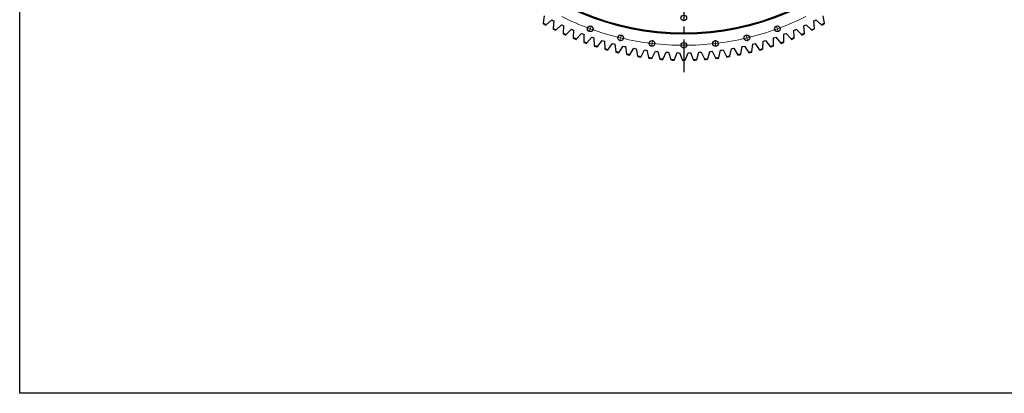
# Model space of a CAD drawing. Header units: millimetres. Extents: x 815 to 21680, y 64151 to 79763.
# Tile 1 of 18: x 815 to 7565, y 64151 to 66713. Entities that reach past the tile are written whole.
import ezdxf

# ---------------------------------------------------------------- set-up
doc = ezdxf.new("R2010")
doc.units = ezdxf.units.MM
doc.header["$LTSCALE"] = 100
doc.linetypes.add('CENTER', pattern=[10.16, 6.35, -1.27, 1.27, -1.27])

msp = doc.modelspace()

# ---------------------------------------------------------------- linework, layer by layer
at = {"linetype": 'CENTER', "ltscale": 0.35}
msp.add_line((5367.5, 70487.9), (5367.5, 66336.8), dxfattribs=at)
at = {"color": 7, "linetype": 'Continuous', "lineweight": 25}
for p, q in [((4403.6, 66690.1), (4403, 66685.9)), ((4411.6, 66740.2), (4403.6, 66690.1)), ((4424.5, 66678.6), (4462.6, 66712)), ((4462.6, 66712), (4469.9, 66708.2)), ((4469.9, 66708.2), (4477.1, 66704.4)), ((4477.1, 66704.4), (4471.1, 66654)), ((6257.9, 66704.4), (6265.1, 66708.2)), ((6263.9, 66654), (6257.9, 66704.4)), ((6265.1, 66708.2), (6272.4, 66712)), ((6272.4, 66712), (6310.5, 66678.6)), ((6331.4, 66690.1), (6323.4, 66740.2)), ((6332, 66685.9), (6331.4, 66690.1)), ((4421.2, 66675.8), (4424.5, 66678.6)), ((4471.1, 66654), (4470.6, 66649.8)), ((4489.3, 66640.4), (4492.4, 66643.3)), ((4492.4, 66643.3), (4529.3, 66678.2)), ((4529.3, 66678.2), (4536.6, 66674.7)), ((4536.6, 66674.7), (4544, 66671.2)), ((4540, 66620.6), (4539.7, 66616.3)), ((4544, 66671.2), (4540, 66620.6)), ((4561.6, 66610.7), (4597.1, 66647)), ((4597.1, 66647), (4604.6, 66643.8)), ((4604.6, 66643.8), (4612.1, 66640.6)), ((4612.1, 66640.6), (4610.1, 66589.8)), ((4632.1, 66580.9), (4666.2, 66618.5)), ((4666.2, 66618.5), (4673.8, 66615.5)), ((4673.8, 66615.5), (4681.4, 66612.6)), ((6053.6, 66612.6), (6061.2, 66615.5)), ((6061.2, 66615.5), (6068.8, 66618.5)), ((6068.8, 66618.5), (6102.9, 66580.9)), ((6122.9, 66640.6), (6130.4, 66643.8)), ((6124.9, 66589.8), (6122.9, 66640.6)), ((6130.4, 66643.8), (6137.9, 66647)), ((6137.9, 66647), (6173.4, 66610.7)), ((6191, 66671.2), (6198.4, 66674.7)), ((6195, 66620.6), (6191, 66671.2)), ((6195.3, 66616.3), (6195, 66620.6)), ((6198.4, 66674.7), (6205.7, 66678.2)), ((6205.7, 66678.2), (6242.6, 66643.3)), ((6242.6, 66643.3), (6245.7, 66640.4)), ((6264.4, 66649.8), (6263.9, 66654)), ((6310.5, 66678.6), (6313.8, 66675.8)), ((4558.7, 66607.7), (4561.6, 66610.7)), ((4610.1, 66589.8), (4609.9, 66585.6)), ((4629.2, 66577.7), (4632.1, 66580.9)), ((4681.4, 66612.6), (4681.3, 66561.8)), ((4681.3, 66561.8), (4681.3, 66557.6)), ((4700.9, 66550.4), (4703.7, 66553.7)), ((4703.7, 66553.7), (4736.2, 66592.6)), ((4736.2, 66592.6), (4744, 66590)), ((4744, 66590), (4751.7, 66587.4)), ((4751.7, 66587.4), (4753.6, 66536.6)), ((4776.2, 66529.4), (4807.3, 66569.5)), ((4807.3, 66569.5), (4815.1, 66567.2)), ((4815.1, 66567.2), (4822.9, 66564.8)), ((4822.9, 66564.8), (4826.8, 66514.2)), ((4849.7, 66507.9), (4879.1, 66549.2)), ((4879.1, 66549.2), (4887.1, 66547.1)), ((4887.1, 66547.1), (4895, 66545.1)), ((5840, 66545.1), (5847.9, 66547.1)), ((5847.9, 66547.1), (5855.9, 66549.2)), ((5855.9, 66549.2), (5885.3, 66507.9)), ((5908.2, 66514.2), (5912.1, 66564.8)), ((5912.1, 66564.8), (5919.9, 66567.2)), ((5919.9, 66567.2), (5927.7, 66569.5)), ((5927.7, 66569.5), (5958.8, 66529.4)), ((5981.4, 66536.6), (5983.3, 66587.4)), ((5983.3, 66587.4), (5991, 66590)), ((5991, 66590), (5998.8, 66592.6)), ((5998.8, 66592.6), (6031.3, 66553.7)), ((6031.3, 66553.7), (6034.1, 66550.4)), ((6053.7, 66561.8), (6053.6, 66612.6)), ((6053.7, 66557.6), (6053.7, 66561.8)), ((6102.9, 66580.9), (6105.8, 66577.7)), ((6125.1, 66585.6), (6124.9, 66589.8)), ((6173.4, 66610.7), (6176.3, 66607.7)), ((4753.6, 66536.6), (4753.8, 66532.4)), ((4773.6, 66526), (4776.2, 66529.4)), ((4826.8, 66514.2), (4827.1, 66510)), ((4847.2, 66504.4), (4849.7, 66507.9)), ((4895, 66545.1), (4900.8, 66494.7)), ((4900.8, 66494.7), (4901.3, 66490.5)), ((4921.6, 66485.7), (4923.9, 66489.2)), ((4923.9, 66489.2), (4951.8, 66531.7)), ((4951.8, 66531.7), (4959.7, 66529.9)), ((4959.7, 66529.9), (4967.7, 66528.2)), ((4967.7, 66528.2), (4975.5, 66478)), ((4998.8, 66473.5), (5025, 66517)), ((5025, 66517), (5033, 66515.5)), ((5033, 66515.5), (5041.1, 66514.1)), ((5041.1, 66514.1), (5050.8, 66464.3)), ((5074.3, 66460.6), (5098.7, 66505.1)), ((5098.7, 66505.1), (5106.8, 66504)), ((5106.8, 66504), (5115, 66502.9)), ((5115, 66502.9), (5126.6, 66453.5)), ((5150.2, 66450.7), (5172.9, 66496.1)), ((5172.9, 66496.1), (5181, 66495.3)), ((5181, 66495.3), (5189.2, 66494.5)), ((5189.2, 66494.5), (5202.7, 66445.6)), ((5226.4, 66443.8), (5247.3, 66490)), ((5247.3, 66490), (5255.5, 66489.5)), ((5255.5, 66489.5), (5263.7, 66489.1)), ((5263.7, 66489.1), (5279.1, 66440.7)), ((5302.9, 66439.8), (5322, 66486.8)), ((5322, 66486.8), (5330.2, 66486.6)), ((5330.2, 66486.6), (5338.3, 66486.5)), ((5338.3, 66486.5), (5355.6, 66438.8)), ((5379.4, 66438.8), (5396.7, 66486.5)), ((5396.7, 66486.5), (5404.9, 66486.6)), ((5404.9, 66486.6), (5413, 66486.8)), ((5413, 66486.8), (5432.2, 66439.8)), ((5455.9, 66440.7), (5471.3, 66489.1)), ((5471.3, 66489.1), (5479.5, 66489.5)), ((5479.5, 66489.5), (5487.7, 66490)), ((5487.7, 66490), (5508.6, 66443.8)), ((5532.3, 66445.6), (5545.8, 66494.5)), ((5545.8, 66494.5), (5554, 66495.3)), ((5554, 66495.3), (5562.1, 66496.1)), ((5562.1, 66496.1), (5584.8, 66450.7)), ((5608.4, 66453.5), (5620.1, 66502.9)), ((5620.1, 66502.9), (5628.2, 66504)), ((5628.2, 66504), (5636.3, 66505.1)), ((5636.3, 66505.1), (5660.7, 66460.6)), ((5684.2, 66464.3), (5693.9, 66514.1)), ((5693.9, 66514.1), (5702, 66515.5)), ((5702, 66515.5), (5710, 66517)), ((5710, 66517), (5736.2, 66473.5)), ((5759.5, 66478), (5767.3, 66528.2)), ((5767.3, 66528.2), (5775.3, 66529.9)), ((5775.3, 66529.9), (5783.2, 66531.7)), ((5783.2, 66531.7), (5811.1, 66489.2)), ((5811.1, 66489.2), (5813.4, 66485.7)), ((5833.7, 66490.5), (5834.2, 66494.7)), ((5834.2, 66494.7), (5840, 66545.1)), ((5885.3, 66507.9), (5887.8, 66504.4)), ((5907.9, 66510), (5908.2, 66514.2)), ((5958.8, 66529.4), (5961.4, 66526)), ((5981.2, 66532.4), (5981.4, 66536.6)), ((4975.5, 66478), (4976.2, 66473.8)), ((4996.6, 66469.8), (4998.8, 66473.5)), ((5050.8, 66464.3), (5051.6, 66460.1)), ((5072.2, 66456.9), (5074.3, 66460.6)), ((5126.6, 66453.5), (5127.6, 66449.3)), ((5148.3, 66446.9), (5150.2, 66450.7)), ((5202.7, 66445.6), (5203.9, 66441.5)), ((5224.7, 66439.9), (5226.4, 66443.8)), ((5279.1, 66440.7), (5280.4, 66436.6)), ((5301.2, 66435.8), (5302.9, 66439.8)), ((5355.6, 66438.8), (5357.1, 66434.8)), ((5377.9, 66434.8), (5379.4, 66438.8)), ((5432.2, 66439.8), (5433.8, 66435.8)), ((5454.6, 66436.6), (5455.9, 66440.7)), ((5508.6, 66443.8), (5510.3, 66439.9)), ((5531.2, 66441.5), (5532.3, 66445.6)), ((5584.8, 66450.7), (5586.7, 66446.9)), ((5607.4, 66449.3), (5608.4, 66453.5)), ((5660.7, 66460.6), (5662.8, 66456.9)), ((5683.4, 66460.1), (5684.2, 66464.3)), ((5736.2, 66473.5), (5738.4, 66469.8)), ((5758.8, 66473.8), (5759.5, 66478))]:
    msp.add_line(p, q, dxfattribs=at)
at = {"color": 0, "linetype": 'Continuous', "lineweight": 18}
for p, q in [((5367.5, 66719.8), (5367.5, 66702.8)), ((4724.5, 66645.7), (4718.7, 66629.7)), ((4726.2, 66650.4), (4725.4, 66648.1)), ((4726.2, 66650.4), (4727.1, 66652.7)), ((4727.9, 66655.1), (4733.7, 66671.1)), ((6007.1, 66655.1), (6001.3, 66671.1)), ((6008.8, 66650.4), (6007.9, 66652.7)), ((6008.8, 66650.4), (6009.6, 66648.1)), ((6010.5, 66645.7), (6016.3, 66629.7)), ((4933.9, 66583), (4930, 66566.5)), ((4935.1, 66587.9), (4934.5, 66585.4)), ((4935.1, 66587.9), (4935.7, 66590.3)), ((4936.3, 66592.7), (4940.2, 66609.3)), ((5149.8, 66550), (5149.5, 66547.5)), ((5149.8, 66550), (5150.1, 66552.5)), ((5150.4, 66555), (5152.4, 66571.9)), ((5367.5, 66542.3), (5367.5, 66559.3)), ((5584.6, 66555), (5582.6, 66571.9)), ((5585.2, 66550), (5584.9, 66552.5)), ((5585.2, 66550), (5585.5, 66547.5)), ((5798.8, 66592.7), (5794.8, 66609.3)), ((5799.9, 66587.9), (5799.3, 66590.3)), ((5799.9, 66587.9), (5800.5, 66585.4)), ((5801.1, 66583), (5805, 66566.5)), ((5149.2, 66545), (5147.3, 66528.2)), ((5367.5, 66537.3), (5367.5, 66539.8)), ((5367.5, 66537.3), (5367.5, 66534.8)), ((5367.5, 66532.3), (5367.5, 66515.3)), ((5585.8, 66545), (5587.7, 66528.2))]:
    msp.add_line(p, q, dxfattribs=at)
msp.add_lwpolyline([(815.4, 79763.3), (21680, 79763.3), (21680, 64151.1), (815.4, 64151.1)], close=True)
at = {"color": 7, "linetype": 'Continuous', "lineweight": 25}
for centre, radius in [((5367.5, 68412.3), 1798), ((5367.5, 68412.3), 1797.5), ((5367.5, 68412.3), 1791.5), ((5367.5, 66724.8), 19.5), ((4726.2, 66650.4), 19.5), ((6008.8, 66650.4), 19.5), ((4935.1, 66587.9), 19.5), ((5149.8, 66550), 19.5), ((5367.5, 66537.3), 19.5), ((5585.2, 66550), 19.5), ((5799.9, 66587.9), 19.5)]:
    msp.add_circle(centre, radius, dxfattribs=at)
for radius, start, end in [(1977.6, 240.8088, 241.41342), (1973.6, 240.76604, 241.45618), (1973.6, 298.54382, 299.23396), (1977.6, 298.58658, 299.1912), (1977.6, 243.03102, 243.63564), (1973.6, 242.98826, 243.67841), (1977.6, 245.25324, 245.85787), (1973.6, 245.21048, 245.90063), (1973.6, 294.09937, 294.78952), (1977.6, 294.14213, 294.74676), (1973.6, 296.32159, 297.01174), (1977.6, 296.36436, 296.96898), (1977.6, 247.47547, 248.08009), (1973.6, 247.4327, 248.12285), (1973.6, 249.65493, 250.34507), (1977.6, 249.69769, 250.30231), (1973.6, 289.65493, 290.34507), (1977.6, 289.69769, 290.30231), (1973.6, 291.87715, 292.5673), (1977.6, 291.91991, 292.52453), (1973.6, 251.87715, 252.5673), (1977.6, 251.91991, 252.52453), (1973.6, 254.09937, 254.78952), (1977.6, 254.14213, 254.74676), (1973.6, 256.32159, 257.01174), (1977.6, 256.36436, 256.96898), (1973.6, 282.98826, 283.67841), (1977.6, 283.03102, 283.63564), (1973.6, 285.21048, 285.90063), (1977.6, 285.25324, 285.85787), (1973.6, 287.4327, 288.12285), (1977.6, 287.47547, 288.08009), (1973.6, 258.54382, 259.23396), (1977.6, 258.58658, 259.1912), (1973.6, 260.76604, 261.45618), (1977.6, 260.8088, 261.41342), (1973.6, 262.98826, 263.67841), (1977.6, 263.03102, 263.63564), (1973.6, 265.21048, 265.90063), (1977.6, 265.25324, 265.85787), (1973.6, 267.4327, 268.12285), (1977.6, 267.47547, 268.08009), (1973.6, 269.65493, 270.34507), (1977.6, 269.69769, 270.30231), (1973.6, 271.87715, 272.5673), (1977.6, 271.91991, 272.52453), (1973.6, 274.09937, 274.78952), (1977.6, 274.14213, 274.74676), (1973.6, 276.32159, 277.01174), (1977.6, 276.36436, 276.96898), (1973.6, 278.54382, 279.23396), (1977.6, 278.58658, 279.1912), (1973.6, 280.76604, 281.45618), (1977.6, 280.8088, 281.41342)]:
    msp.add_arc((5367.5, 68412.3), radius, start, end, dxfattribs=at)
at = {"color": 0, "linetype": 'Continuous', "lineweight": 18}
for start, end in [(243.48612, 249.84721), (290.15279, 296.51388), (249.92361, 250), (250, 250.07639), (250.15279, 256.51388), (283.48612, 289.84721), (289.92361, 290), (290, 290.07639), (256.59027, 256.66667), (256.66667, 256.74306), (256.81946, 263.18054), (263.25694, 263.33333), (263.33333, 263.40973), (263.48612, 269.84721), (270.15279, 276.51388), (276.59027, 276.66667), (276.66667, 276.74306), (276.81946, 283.18054), (283.25694, 283.33333), (283.33333, 283.40973), (269.92361, 270), (270, 270.07639)]:
    msp.add_arc((5367.5, 68412.3), 1875, start, end, dxfattribs=at)

doc.saveas('drawing.dxf')
